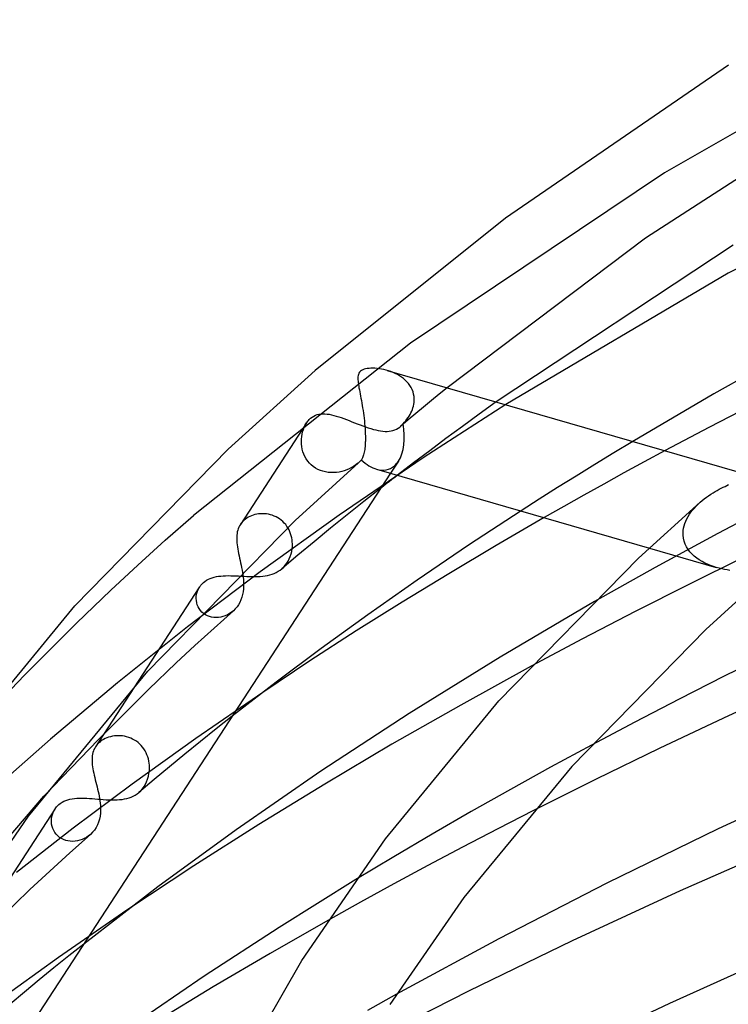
# Model space of a CAD drawing. Header units: millimetres. Extents: x -374 to 374, y -188 to 321.
# Tile 36 of 112: x -194 to -165, y 242 to 283. Entities that reach past the tile are written whole.
import ezdxf

# ---------------------------------------------------------------- set-up
doc = ezdxf.new("R2010")
doc.units = ezdxf.units.MM
doc.layers.add('HIDDEN', color=7, linetype='Continuous')
doc.layers.add('THICK', color=7, linetype='Continuous')

msp = doc.modelspace()

# ---------------------------------------------------------------- linework, layer by layer
at = {"layer": 'HIDDEN'}
for p, q in [((-156.218, 282.624), (-167.164, 276.374)), ((-167.164, 276.374), (-177.553, 269.404)), ((-177.553, 269.404), (-186.422, 262.362)), ((-178.444, 268.281), (-178.538, 268.309)), ((-178.35, 268.249), (-178.444, 268.281)), ((-178.258, 268.213), (-178.35, 268.249)), ((-178.167, 268.172), (-178.258, 268.213)), ((-178.078, 268.127), (-178.167, 268.172)), ((-177.993, 268.076), (-178.078, 268.127)), ((-177.91, 268.022), (-177.993, 268.076)), ((-177.832, 267.962), (-177.91, 268.022)), ((-177.758, 267.898), (-177.832, 267.962)), ((-177.69, 267.83), (-177.758, 267.898)), ((-177.627, 267.757), (-177.69, 267.83)), ((-177.57, 267.679), (-177.627, 267.757)), ((-177.52, 267.597), (-177.57, 267.679)), ((-177.478, 267.511), (-177.52, 267.597)), ((-177.444, 267.422), (-177.478, 267.511)), ((-176.052, 267.591), (-176.374, 267.328)), ((-177.419, 267.33), (-177.444, 267.422)), ((-177.402, 267.235), (-177.419, 267.33)), ((-177.394, 267.137), (-177.402, 267.235)), ((-177.394, 267.123), (-177.394, 267.137)), ((-177.394, 267.109), (-177.394, 267.123)), ((-177.394, 267.094), (-177.394, 267.109)), ((-177.394, 267.08), (-177.394, 267.094)), ((-176.374, 267.328), (-176.694, 267.064)), ((-177.497, 266.632), (-177.469, 266.701)), ((-177.469, 266.701), (-177.445, 266.771)), ((-177.445, 266.771), (-177.426, 266.842)), ((-177.426, 266.842), (-177.411, 266.912)), ((-177.411, 266.912), (-177.401, 266.982)), ((-177.401, 266.982), (-177.395, 267.052)), ((-177.395, 267.052), (-177.394, 267.066)), ((-177.394, 267.066), (-177.394, 267.08)), ((-177.012, 266.8), (-177.329, 266.536)), ((-173.653, 266.899), (-177.027, 264.718)), ((-176.694, 267.064), (-177.012, 266.8)), ((-174.038, 267.01), (-174.739, 266.506)), ((-181.721, 266.254), (-181.693, 266.285)), ((-181.693, 266.285), (-181.664, 266.314)), ((-181.664, 266.314), (-181.634, 266.342)), ((-181.634, 266.342), (-181.571, 266.39)), ((-181.571, 266.39), (-181.505, 266.431)), ((-181.505, 266.431), (-181.436, 266.465)), ((-181.436, 266.465), (-181.363, 266.491)), ((-181.363, 266.491), (-181.287, 266.51)), ((-181.287, 266.51), (-181.208, 266.521)), ((-181.208, 266.521), (-181.127, 266.525)), ((-181.127, 266.525), (-181.043, 266.523)), ((-181.043, 266.523), (-180.957, 266.515)), ((-180.957, 266.515), (-180.867, 266.502)), ((-180.867, 266.502), (-180.775, 266.483)), ((-180.775, 266.483), (-180.68, 266.46)), ((-180.68, 266.46), (-180.583, 266.432)), ((-180.583, 266.432), (-180.482, 266.401)), ((-180.482, 266.401), (-180.379, 266.366)), ((-180.379, 266.366), (-180.274, 266.328)), ((-180.274, 266.328), (-180.166, 266.288)), ((-180.166, 266.288), (-180.057, 266.246)), ((-177.739, 266.24), (-177.691, 266.302)), ((-177.691, 266.302), (-177.645, 266.366)), ((-177.329, 266.536), (-177.645, 266.271)), ((-177.645, 266.366), (-177.603, 266.43)), ((-177.603, 266.43), (-177.564, 266.496)), ((-177.564, 266.496), (-177.529, 266.564)), ((-177.529, 266.564), (-177.497, 266.632)), ((-174.739, 266.506), (-175.423, 266.007)), ((-181.799, 266.15), (-184.502, 262.004)), ((-181.955, 265.792), (-181.926, 265.887)), ((-181.926, 265.887), (-181.89, 265.979)), ((-181.89, 265.979), (-181.848, 266.067)), ((-181.848, 266.067), (-181.799, 266.149)), ((-181.799, 266.149), (-181.774, 266.186)), ((-181.774, 266.186), (-181.748, 266.221)), ((-181.748, 266.221), (-181.721, 266.254)), ((-180.057, 266.246), (-179.946, 266.202)), ((-179.946, 266.202), (-179.834, 266.159)), ((-179.834, 266.159), (-179.721, 266.114)), ((-179.721, 266.114), (-179.608, 266.071)), ((-179.608, 266.071), (-179.496, 266.029)), ((-179.496, 266.029), (-179.385, 265.99)), ((-179.385, 265.99), (-179.276, 265.953)), ((-179.276, 265.953), (-179.168, 265.919)), ((-179.168, 265.919), (-179.063, 265.888)), ((-179.063, 265.888), (-178.962, 265.863)), ((-178.192, 265.865), (-178.121, 265.896)), ((-178.121, 265.896), (-178.051, 265.936)), ((-178.051, 265.936), (-177.984, 265.984)), ((-177.984, 265.984), (-177.96, 266.004)), ((-177.96, 266.004), (-177.936, 266.024)), ((-177.645, 266.271), (-177.958, 266.005)), ((-177.936, 266.024), (-177.913, 266.046)), ((-177.913, 266.046), (-177.89, 266.07)), ((-177.89, 266.07), (-177.867, 266.094)), ((-177.867, 266.094), (-177.844, 266.12)), ((-177.844, 266.12), (-177.79, 266.179)), ((-177.79, 266.179), (-177.739, 266.24)), ((-175.423, 266.007), (-176.095, 265.511)), ((-182.007, 265.39), (-182.004, 265.493)), ((-182.004, 265.493), (-181.995, 265.595)), ((-181.995, 265.595), (-181.978, 265.695)), ((-181.978, 265.695), (-181.955, 265.792)), ((-178.962, 265.863), (-178.863, 265.841)), ((-178.863, 265.841), (-178.768, 265.824)), ((-178.768, 265.824), (-178.676, 265.813)), ((-178.676, 265.813), (-178.587, 265.807)), ((-178.587, 265.807), (-178.502, 265.806)), ((-178.502, 265.806), (-178.42, 265.811)), ((-178.42, 265.811), (-178.341, 265.823)), ((-178.341, 265.823), (-178.265, 265.841)), ((-178.265, 265.841), (-178.192, 265.865)), ((-176.095, 265.511), (-176.762, 265.013)), ((-182.002, 265.285), (-182.007, 265.39)), ((-181.99, 265.181), (-182.002, 265.285)), ((-181.97, 265.077), (-181.99, 265.181)), ((-168.455, 265.398), (-169.235, 264.927)), ((-181.942, 264.975), (-181.97, 265.077)), ((-181.906, 264.875), (-181.942, 264.975)), ((-181.862, 264.777), (-181.906, 264.875)), ((-181.809, 264.684), (-181.862, 264.777)), ((-181.748, 264.595), (-181.809, 264.684)), ((-177.027, 264.718), (-180.458, 262.384)), ((-176.762, 265.013), (-177.422, 264.514)), ((-169.235, 264.927), (-170.008, 264.454)), ((-167.141, 265.019), (-167.99, 264.562)), ((-181.679, 264.513), (-181.748, 264.595)), ((-181.603, 264.437), (-181.679, 264.513)), ((-181.519, 264.368), (-181.603, 264.437)), ((-181.429, 264.307), (-181.519, 264.368)), ((-181.333, 264.254), (-181.429, 264.307)), ((-180.05, 264.276), (-180.15, 264.234)), ((-179.954, 264.325), (-180.05, 264.276)), ((-179.862, 264.378), (-179.954, 264.325)), ((-179.775, 264.437), (-179.862, 264.378)), ((-179.695, 264.501), (-179.775, 264.437)), ((-178.04, 264.591), (-178.363, 264.095)), ((-177.422, 264.514), (-178.077, 264.012)), ((-170.008, 264.454), (-170.774, 263.981)), ((-167.99, 264.562), (-168.826, 264.106)), ((-181.232, 264.21), (-181.333, 264.254)), ((-181.128, 264.175), (-181.232, 264.21)), ((-181.021, 264.149), (-181.128, 264.175)), ((-180.912, 264.131), (-181.021, 264.149)), ((-180.801, 264.122), (-180.912, 264.131)), ((-180.689, 264.122), (-180.801, 264.122)), ((-180.578, 264.13), (-180.689, 264.122)), ((-180.468, 264.145), (-180.578, 264.13)), ((-180.36, 264.168), (-180.468, 264.145)), ((-180.254, 264.197), (-180.36, 264.168)), ((-180.15, 264.234), (-180.254, 264.197)), ((-170.774, 263.981), (-171.532, 263.507)), ((-168.826, 264.106), (-169.649, 263.653)), ((-178.765, 263.479), (-179.455, 262.937)), ((-171.532, 263.507), (-172.282, 263.033)), ((-169.649, 263.653), (-170.465, 263.198)), ((-170.465, 263.198), (-171.277, 262.741)), ((-179.455, 262.937), (-180.139, 262.392)), ((-172.282, 263.033), (-173.028, 262.555)), ((-171.277, 262.741), (-172.084, 262.282)), ((-166.013, 262.592), (-165.942, 262.675)), ((-165.942, 262.675), (-165.866, 262.756)), ((-165.866, 262.756), (-165.787, 262.835)), ((-165.787, 262.835), (-165.705, 262.91)), ((-162.311, 263.039), (-164.979, 261.639)), ((-187.57, 261.356), (-186.422, 262.362)), ((-184.237, 262.263), (-184.293, 262.224)), ((-184.177, 262.299), (-184.237, 262.263)), ((-184.114, 262.331), (-184.177, 262.299)), ((-184.048, 262.359), (-184.114, 262.331)), ((-183.978, 262.384), (-184.048, 262.359)), ((-183.906, 262.404), (-183.978, 262.384)), ((-183.831, 262.421), (-183.906, 262.404)), ((-183.755, 262.433), (-183.831, 262.421)), ((-183.677, 262.44), (-183.755, 262.433)), ((-180.458, 262.384), (-183.697, 260.065)), ((-183.598, 262.442), (-183.677, 262.44)), ((-183.517, 262.44), (-183.598, 262.442)), ((-183.436, 262.432), (-183.517, 262.44)), ((-183.356, 262.42), (-183.436, 262.432)), ((-183.275, 262.401), (-183.356, 262.42)), ((-183.196, 262.378), (-183.275, 262.401)), ((-183.117, 262.348), (-183.196, 262.378)), ((-183.041, 262.313), (-183.117, 262.348)), ((-182.967, 262.273), (-183.041, 262.313)), ((-182.896, 262.227), (-182.967, 262.273)), ((-180.139, 262.392), (-180.815, 261.846)), ((-166.247, 262.234), (-166.197, 262.326)), ((-166.197, 262.326), (-166.141, 262.417)), ((-166.141, 262.417), (-166.079, 262.506)), ((-166.079, 262.506), (-166.013, 262.592)), ((-184.564, 261.89), (-184.589, 261.829)), ((-184.535, 261.949), (-184.564, 261.89)), ((-184.501, 262.006), (-184.535, 261.949)), ((-184.479, 262.037), (-184.501, 262.006)), ((-184.456, 262.068), (-184.479, 262.037)), ((-184.431, 262.098), (-184.456, 262.068)), ((-184.404, 262.127), (-184.431, 262.098)), ((-184.376, 262.155), (-184.404, 262.127)), ((-184.346, 262.182), (-184.376, 262.155)), ((-184.293, 262.224), (-184.346, 262.182)), ((-182.829, 262.177), (-182.896, 262.227)), ((-182.765, 262.121), (-182.829, 262.177)), ((-182.705, 262.061), (-182.765, 262.121)), ((-182.649, 261.995), (-182.705, 262.061)), ((-182.598, 261.926), (-182.649, 261.995)), ((-182.553, 261.854), (-182.598, 261.926)), ((-166.379, 261.85), (-166.357, 261.947)), ((-166.357, 261.947), (-166.328, 262.044)), ((-166.328, 262.044), (-166.29, 262.14)), ((-166.29, 262.14), (-166.247, 262.234)), ((-184.65, 261.489), (-184.651, 261.413)), ((-184.646, 261.562), (-184.65, 261.489)), ((-184.638, 261.632), (-184.646, 261.562)), ((-184.626, 261.7), (-184.638, 261.632)), ((-184.61, 261.765), (-184.626, 261.7)), ((-184.589, 261.829), (-184.61, 261.765)), ((-182.512, 261.78), (-182.553, 261.854)), ((-182.477, 261.702), (-182.512, 261.78)), ((-182.447, 261.622), (-182.477, 261.702)), ((-182.422, 261.541), (-182.447, 261.622)), ((-182.403, 261.459), (-182.422, 261.541)), ((-182.389, 261.377), (-182.403, 261.459)), ((-180.815, 261.846), (-181.485, 261.297)), ((-164.979, 261.639), (-167.541, 260.248)), ((-166.401, 261.657), (-166.394, 261.753)), ((-166.401, 261.642), (-166.401, 261.657)), ((-166.401, 261.627), (-166.401, 261.642)), ((-166.401, 261.613), (-166.401, 261.627)), ((-166.401, 261.598), (-166.401, 261.613)), ((-166.4, 261.583), (-166.401, 261.598)), ((-166.4, 261.568), (-166.4, 261.583)), ((-166.386, 261.441), (-166.4, 261.568)), ((-166.394, 261.753), (-166.379, 261.85)), ((-188.697, 260.343), (-187.57, 261.356)), ((-184.651, 261.413), (-184.649, 261.335)), ((-184.649, 261.335), (-184.643, 261.254)), ((-184.643, 261.254), (-184.634, 261.171)), ((-184.634, 261.171), (-184.622, 261.085)), ((-184.622, 261.085), (-184.608, 260.997)), ((-182.38, 261.294), (-182.389, 261.377)), ((-182.387, 261.001), (-182.377, 261.106)), ((-182.376, 261.212), (-182.38, 261.294)), ((-182.377, 261.106), (-182.376, 261.212)), ((-181.485, 261.297), (-182.149, 260.747)), ((-166.358, 261.318), (-166.386, 261.441)), ((-166.317, 261.2), (-166.358, 261.318)), ((-166.264, 261.088), (-166.317, 261.2)), ((-166.198, 260.981), (-166.264, 261.088)), ((-184.608, 260.997), (-184.592, 260.908)), ((-184.592, 260.908), (-184.574, 260.816)), ((-184.574, 260.816), (-184.554, 260.722)), ((-184.554, 260.722), (-184.534, 260.626)), ((-182.149, 260.747), (-182.805, 260.194)), ((-182.501, 260.599), (-182.46, 260.696)), ((-182.46, 260.696), (-182.428, 260.796)), ((-182.428, 260.796), (-182.404, 260.898)), ((-182.404, 260.898), (-182.387, 261.001)), ((-167.774, 261.038), (-165.047, 260.251)), ((-166.123, 260.881), (-166.198, 260.981)), ((-166.038, 260.789), (-166.123, 260.881)), ((-165.945, 260.703), (-166.038, 260.789)), ((-165.845, 260.623), (-165.945, 260.703)), ((-189.802, 259.324), (-188.697, 260.343)), ((-184.534, 260.626), (-184.513, 260.53)), ((-184.513, 260.53), (-184.492, 260.433)), ((-184.492, 260.433), (-184.471, 260.336)), ((-184.471, 260.336), (-184.452, 260.238)), ((-182.805, 260.194), (-182.731, 260.263)), ((-182.731, 260.263), (-182.664, 260.337)), ((-182.664, 260.337), (-182.603, 260.419)), ((-182.603, 260.419), (-182.548, 260.506)), ((-182.548, 260.506), (-182.501, 260.599)), ((-163.942, 260.648), (-166.162, 259.554)), ((-165.739, 260.551), (-165.845, 260.623)), ((-165.628, 260.485), (-165.739, 260.551)), ((-165.515, 260.427), (-165.628, 260.485)), ((-165.398, 260.374), (-165.515, 260.427)), ((-165.281, 260.328), (-165.398, 260.374)), ((-165.163, 260.287), (-165.281, 260.328)), ((-165.046, 260.251), (-165.163, 260.287)), ((-164.931, 260.22), (-165.046, 260.251)), ((-183.697, 260.065), (-186.664, 257.819)), ((-185.652, 259.826), (-185.568, 259.85)), ((-185.568, 259.85), (-185.481, 259.87)), ((-185.481, 259.87), (-185.39, 259.885)), ((-185.39, 259.885), (-185.297, 259.897)), ((-185.297, 259.897), (-185.201, 259.905)), ((-185.201, 259.905), (-185.103, 259.909)), ((-185.103, 259.909), (-185.002, 259.911)), ((-185.002, 259.911), (-184.898, 259.91)), ((-184.898, 259.91), (-184.792, 259.907)), ((-184.792, 259.907), (-184.684, 259.903)), ((-184.684, 259.903), (-184.573, 259.898)), ((-184.573, 259.898), (-184.462, 259.892)), ((-184.462, 259.892), (-184.35, 259.886)), ((-184.452, 260.238), (-184.433, 260.14)), ((-184.433, 260.14), (-184.416, 260.042)), ((-184.35, 259.886), (-184.238, 259.88)), ((-184.238, 259.88), (-184.127, 259.876)), ((-184.127, 259.876), (-184.016, 259.874)), ((-184.016, 259.874), (-183.905, 259.874)), ((-183.905, 259.874), (-183.797, 259.876)), ((-183.797, 259.876), (-183.692, 259.882)), ((-183.692, 259.882), (-183.589, 259.891)), ((-183.589, 259.891), (-183.489, 259.905)), ((-183.489, 259.905), (-183.391, 259.922)), ((-183.391, 259.922), (-183.297, 259.945)), ((-183.297, 259.945), (-183.206, 259.972)), ((-183.206, 259.972), (-183.118, 260.005)), ((-183.118, 260.005), (-183.034, 260.044)), ((-183.034, 260.044), (-182.953, 260.088)), ((-182.953, 260.088), (-182.877, 260.138)), ((-182.877, 260.138), (-182.805, 260.194)), ((-167.541, 260.248), (-170.023, 258.853)), ((-164.819, 260.192), (-164.931, 260.22)), ((-164.709, 260.168), (-164.819, 260.192)), ((-164.602, 260.147), (-164.709, 260.168)), ((-164.498, 260.127), (-164.602, 260.147)), ((-186.168, 259.449), (-190.1, 253.419)), ((-186.203, 259.39), (-186.158, 259.464)), ((-186.158, 259.464), (-186.137, 259.493)), ((-186.137, 259.493), (-186.114, 259.522)), ((-186.114, 259.522), (-186.09, 259.55)), ((-186.09, 259.55), (-186.065, 259.578)), ((-186.065, 259.578), (-186.039, 259.604)), ((-186.039, 259.604), (-186.011, 259.629)), ((-186.011, 259.629), (-185.949, 259.678)), ((-185.949, 259.678), (-185.882, 259.722)), ((-185.882, 259.722), (-185.81, 259.762)), ((-185.81, 259.762), (-185.733, 259.796)), ((-185.733, 259.796), (-185.652, 259.826)), ((-166.162, 259.554), (-168.357, 258.444)), ((-191.204, 257.976), (-189.802, 259.324)), ((-186.306, 258.977), (-186.302, 259.064)), ((-186.302, 259.064), (-186.29, 259.149)), ((-186.29, 259.149), (-186.269, 259.232)), ((-186.269, 259.232), (-186.24, 259.313)), ((-186.24, 259.313), (-186.203, 259.39)), ((-186.3, 258.891), (-186.306, 258.977)), ((-186.285, 258.805), (-186.3, 258.891)), ((-186.261, 258.721), (-186.285, 258.805)), ((-186.228, 258.64), (-186.261, 258.721)), ((-186.185, 258.563), (-186.228, 258.64)), ((-186.134, 258.492), (-186.185, 258.563)), ((-186.075, 258.426), (-186.134, 258.492)), ((-186.007, 258.368), (-186.075, 258.426)), ((-185.932, 258.317), (-186.007, 258.368)), ((-185.852, 258.276), (-185.932, 258.317)), ((-185.767, 258.243), (-185.852, 258.276)), ((-185.678, 258.22), (-185.767, 258.243)), ((-185.213, 258.242), (-185.306, 258.22)), ((-185.122, 258.273), (-185.213, 258.242)), ((-185.033, 258.312), (-185.122, 258.273)), ((-184.947, 258.36), (-185.033, 258.312)), ((-184.865, 258.415), (-184.947, 258.36)), ((-184.786, 258.479), (-184.865, 258.415)), ((-168.357, 258.444), (-170.512, 257.325)), ((-193.332, 255.846), (-191.204, 257.976)), ((-185.586, 258.206), (-185.678, 258.22)), ((-185.493, 258.201), (-185.586, 258.206)), ((-185.399, 258.206), (-185.493, 258.201)), ((-185.306, 258.22), (-185.399, 258.206)), ((-186.664, 257.819), (-189.521, 255.539)), ((-170.512, 257.325), (-172.612, 256.208)), ((-195.571, 253.519), (-193.332, 255.846)), ((-189.521, 255.539), (-192.268, 253.225)), ((-183.59, 255.139), (-186.327, 253.257)), ((-184.833, 254.173), (-185.485, 253.658)), ((-185.485, 253.658), (-186.13, 253.141)), ((-194.129, 251.581), (-192.268, 253.225)), ((-190.354, 253.015), (-190.379, 252.985)), ((-190.327, 253.045), (-190.354, 253.015)), ((-190.298, 253.074), (-190.327, 253.045)), ((-190.267, 253.101), (-190.298, 253.074)), ((-190.213, 253.145), (-190.267, 253.101)), ((-190.155, 253.185), (-190.213, 253.145)), ((-190.093, 253.222), (-190.155, 253.185)), ((-190.027, 253.255), (-190.093, 253.222)), ((-189.958, 253.284), (-190.027, 253.255)), ((-189.886, 253.31), (-189.958, 253.284)), ((-189.811, 253.331), (-189.886, 253.31)), ((-189.733, 253.348), (-189.811, 253.331)), ((-189.653, 253.361), (-189.733, 253.348)), ((-189.571, 253.368), (-189.653, 253.361)), ((-189.488, 253.371), (-189.571, 253.368)), ((-189.404, 253.369), (-189.488, 253.371)), ((-189.32, 253.361), (-189.404, 253.369)), ((-189.235, 253.348), (-189.32, 253.361)), ((-189.151, 253.329), (-189.235, 253.348)), ((-189.067, 253.304), (-189.151, 253.329)), ((-188.985, 253.273), (-189.067, 253.304)), ((-188.906, 253.237), (-188.985, 253.273)), ((-186.327, 253.257), (-188.926, 251.396)), ((-188.828, 253.194), (-188.906, 253.237)), ((-188.754, 253.146), (-188.828, 253.194)), ((-188.683, 253.092), (-188.754, 253.146)), ((-188.616, 253.033), (-188.683, 253.092)), ((-188.554, 252.97), (-188.616, 253.033)), ((-186.13, 253.141), (-186.769, 252.622)), ((-190.402, 252.954), (-190.424, 252.922)), ((-190.379, 252.985), (-190.402, 252.954)), ((-188.496, 252.902), (-188.554, 252.97)), ((-188.444, 252.83), (-188.496, 252.902)), ((-188.397, 252.754), (-188.444, 252.83)), ((-188.355, 252.674), (-188.397, 252.754)), ((-188.319, 252.593), (-188.355, 252.674)), ((-186.769, 252.622), (-187.403, 252.101)), ((-170.153, 252.988), (-171.827, 252.082)), ((-188.289, 252.51), (-188.319, 252.593)), ((-188.264, 252.425), (-188.289, 252.51)), ((-188.245, 252.339), (-188.264, 252.425)), ((-188.231, 252.252), (-188.245, 252.339)), ((-188.222, 252.164), (-188.231, 252.252)), ((-188.26, 251.717), (-188.237, 251.835)), ((-188.237, 251.835), (-188.223, 251.955)), ((-188.223, 251.955), (-188.219, 252.076)), ((-188.219, 252.076), (-188.222, 252.164)), ((-187.403, 252.101), (-188.031, 251.579)), ((-171.827, 252.082), (-173.456, 251.181)), ((-188.031, 251.579), (-188.653, 251.055)), ((-188.383, 251.393), (-188.333, 251.495)), ((-188.333, 251.495), (-188.292, 251.603)), ((-188.292, 251.603), (-188.26, 251.717)), ((-188.926, 251.396), (-191.331, 249.598)), ((-188.726, 250.998), (-188.653, 251.055)), ((-188.653, 251.055), (-188.576, 251.127)), ((-188.576, 251.127), (-188.504, 251.208)), ((-188.504, 251.208), (-188.44, 251.297)), ((-188.44, 251.297), (-188.383, 251.393)), ((-173.456, 251.181), (-175.066, 250.271)), ((-197.401, 245.218), (-192.535, 250.906)), ((-191.927, 250.556), (-191.862, 250.607)), ((-191.862, 250.607), (-191.792, 250.653)), ((-191.792, 250.653), (-191.717, 250.693)), ((-191.717, 250.693), (-191.638, 250.727)), ((-191.638, 250.727), (-191.555, 250.755)), ((-191.555, 250.755), (-191.469, 250.778)), ((-191.469, 250.778), (-191.379, 250.796)), ((-191.379, 250.796), (-191.287, 250.809)), ((-191.287, 250.809), (-191.191, 250.818)), ((-191.191, 250.818), (-191.093, 250.823)), ((-191.093, 250.823), (-190.992, 250.825)), ((-190.992, 250.825), (-190.889, 250.823)), ((-190.889, 250.823), (-190.782, 250.819)), ((-190.782, 250.819), (-190.672, 250.813)), ((-190.672, 250.813), (-190.56, 250.805)), ((-190.56, 250.805), (-190.447, 250.795)), ((-190.447, 250.795), (-190.333, 250.786)), ((-190.333, 250.786), (-190.219, 250.776)), ((-190.219, 250.776), (-190.104, 250.767)), ((-190.104, 250.767), (-189.988, 250.759)), ((-189.988, 250.759), (-189.874, 250.754)), ((-189.874, 250.754), (-189.762, 250.75)), ((-189.762, 250.75), (-189.652, 250.75)), ((-189.652, 250.75), (-189.544, 250.753)), ((-189.544, 250.753), (-189.438, 250.761)), ((-189.438, 250.761), (-189.337, 250.772)), ((-189.337, 250.772), (-189.239, 250.788)), ((-189.239, 250.788), (-189.144, 250.809)), ((-189.144, 250.809), (-189.054, 250.835)), ((-189.054, 250.835), (-188.967, 250.867)), ((-188.967, 250.867), (-188.883, 250.904)), ((-188.883, 250.904), (-188.803, 250.948)), ((-188.803, 250.948), (-188.726, 250.998)), ((-192.085, 250.375), (-196.249, 243.989)), ((-192.201, 250.111), (-192.175, 250.195)), ((-192.175, 250.195), (-192.141, 250.276)), ((-192.141, 250.276), (-192.099, 250.353)), ((-192.099, 250.353), (-192.075, 250.39)), ((-192.075, 250.39), (-192.049, 250.426)), ((-192.049, 250.426), (-192.021, 250.461)), ((-192.021, 250.461), (-191.992, 250.494)), ((-191.992, 250.494), (-191.96, 250.526)), ((-191.96, 250.526), (-191.927, 250.556)), ((-175.066, 250.271), (-176.657, 249.353)), ((-172.516, 250.318), (-173.979, 249.568)), ((-192.227, 249.935), (-192.218, 250.024)), ((-192.227, 249.845), (-192.227, 249.935)), ((-192.217, 249.756), (-192.227, 249.845)), ((-192.218, 250.024), (-192.201, 250.111)), ((-191.331, 249.598), (-193.66, 247.782)), ((-192.199, 249.667), (-192.217, 249.756)), ((-192.17, 249.581), (-192.199, 249.667)), ((-192.133, 249.497), (-192.17, 249.581)), ((-192.086, 249.419), (-192.133, 249.497)), ((-192.031, 249.346), (-192.086, 249.419)), ((-173.979, 249.568), (-175.422, 248.816)), ((-191.967, 249.28), (-192.031, 249.346)), ((-191.895, 249.221), (-191.967, 249.28)), ((-191.816, 249.17), (-191.895, 249.221)), ((-191.731, 249.128), (-191.816, 249.17)), ((-191.642, 249.095), (-191.731, 249.128)), ((-191.549, 249.073), (-191.642, 249.095)), ((-191.453, 249.059), (-191.549, 249.073)), ((-191.356, 249.056), (-191.453, 249.059)), ((-191.258, 249.062), (-191.356, 249.056)), ((-191.162, 249.077), (-191.258, 249.062)), ((-191.067, 249.1), (-191.162, 249.077)), ((-190.974, 249.132), (-191.067, 249.1)), ((-190.883, 249.173), (-190.974, 249.132)), ((-190.795, 249.221), (-190.883, 249.173)), ((-190.71, 249.278), (-190.795, 249.221)), ((-190.63, 249.342), (-190.71, 249.278)), ((-176.657, 249.353), (-178.227, 248.427)), ((-175.422, 248.816), (-176.841, 248.064)), ((-178.227, 248.427), (-179.776, 247.494)), ((-176.841, 248.064), (-178.231, 247.315)), ((-178.231, 247.315), (-179.589, 246.57)), ((-189.137, 246.239), (-191.93, 244.315)), ((-179.589, 246.57), (-180.926, 245.824)), ((-190.905, 244.863), (-191.517, 244.375)), ((-191.93, 244.315), (-194.578, 242.417)), ((-191.517, 244.375), (-192.124, 243.886)), ((-192.124, 243.886), (-192.727, 243.395)), ((-192.727, 243.395), (-193.324, 242.902)), ((-193.324, 242.902), (-193.916, 242.409)), ((-178.123, 242.809), (-179.303, 242.147))]:
    msp.add_line(p, q, dxfattribs=at)
for start_param, end_param in [(-2.755812, -1.911724), (2.755102, 3.343929), (-2.939256, -2.755812)]:
    msp.add_ellipse((-179.23, 266.427), major_axis=(-0.803, 2.161), ratio=0.548731, start_param=start_param, end_param=end_param, dxfattribs=at)
at = {"layer": 'THICK'}
for p, q in [((-164.548, 280.766), (-173.659, 274.517)), ((-158.481, 279.806), (-167.943, 273.699)), ((-154.45, 277.498), (-164.554, 272.264)), ((-173.659, 274.517), (-181.443, 268.286)), ((-167.943, 273.699), (-176.052, 267.591)), ((-164.354, 273.406), (-174.038, 267.01)), ((-164.554, 272.264), (-173.653, 266.899)), ((-161.753, 269.239), (-165.148, 267.338)), ((-179.549, 268.295), (-179.592, 268.264)), ((-179.498, 268.322), (-179.549, 268.295)), ((-179.441, 268.343), (-179.498, 268.322)), ((-179.38, 268.359), (-179.441, 268.343)), ((-179.314, 268.371), (-179.38, 268.359)), ((-179.242, 268.38), (-179.314, 268.371)), ((-179.165, 268.385), (-179.242, 268.38)), ((-179.084, 268.386), (-179.165, 268.385)), ((-178.998, 268.383), (-179.084, 268.386)), ((-178.91, 268.376), (-178.998, 268.383)), ((-178.819, 268.365), (-178.91, 268.376)), ((-178.726, 268.351), (-178.819, 268.365)), ((-178.633, 268.332), (-178.726, 268.351)), ((-178.538, 268.309), (-178.633, 268.332)), ((-178.497, 268.297), (-164.201, 264.17)), ((-184.994, 265.084), (-181.443, 268.286)), ((-179.695, 268.028), (-179.697, 267.971)), ((-179.697, 267.971), (-179.695, 267.913)), ((-179.689, 268.083), (-179.695, 268.028)), ((-179.695, 267.913), (-179.691, 267.854)), ((-179.676, 268.134), (-179.689, 268.083)), ((-179.657, 268.181), (-179.676, 268.134)), ((-179.629, 268.225), (-179.657, 268.181)), ((-179.592, 268.264), (-179.629, 268.225)), ((-179.691, 267.854), (-179.684, 267.793)), ((-179.684, 267.793), (-179.675, 267.728)), ((-179.675, 267.728), (-179.664, 267.658)), ((-179.664, 267.658), (-179.652, 267.585)), ((-179.652, 267.585), (-179.638, 267.507)), ((-179.638, 267.507), (-179.623, 267.425)), ((-179.623, 267.425), (-179.607, 267.34)), ((-179.607, 267.34), (-179.59, 267.25)), ((-179.59, 267.25), (-179.573, 267.157)), ((-179.573, 267.157), (-179.555, 267.061)), ((-165.148, 267.338), (-168.455, 265.398)), ((-179.555, 267.061), (-179.538, 266.964)), ((-179.538, 266.964), (-179.521, 266.864)), ((-179.521, 266.864), (-179.504, 266.763)), ((-179.504, 266.763), (-179.488, 266.66)), ((-163.523, 266.914), (-165.351, 265.966)), ((-179.488, 266.66), (-179.473, 266.556)), ((-179.473, 266.556), (-179.458, 266.451)), ((-179.458, 266.451), (-179.445, 266.344)), ((-179.445, 266.344), (-179.433, 266.238)), ((-179.433, 266.238), (-179.422, 266.13)), ((-179.422, 266.13), (-179.412, 266.023)), ((-179.412, 266.023), (-179.404, 265.917)), ((-179.404, 265.917), (-179.398, 265.811)), ((-165.351, 265.966), (-167.141, 265.019)), ((-179.398, 265.811), (-179.393, 265.706)), ((-179.393, 265.706), (-179.391, 265.603)), ((-179.39, 265.503), (-179.392, 265.407)), ((-179.391, 265.603), (-179.39, 265.503)), ((-191.266, 258.68), (-184.994, 265.084)), ((-179.411, 265.121), (-179.419, 265.061)), ((-179.405, 265.185), (-179.411, 265.121)), ((-179.399, 265.251), (-179.405, 265.185)), ((-179.395, 265.32), (-179.399, 265.251)), ((-179.394, 265.334), (-179.395, 265.32)), ((-179.393, 265.363), (-179.394, 265.349)), ((-179.394, 265.349), (-179.394, 265.334)), ((-179.392, 265.392), (-179.393, 265.378)), ((-179.393, 265.378), (-179.393, 265.363)), ((-179.392, 265.407), (-179.392, 265.392)), ((-179.522, 264.696), (-179.539, 264.665)), ((-179.505, 264.73), (-179.522, 264.696)), ((-179.49, 264.768), (-179.505, 264.73)), ((-179.476, 264.808), (-179.49, 264.768)), ((-179.462, 264.853), (-179.476, 264.808)), ((-179.45, 264.9), (-179.462, 264.853)), ((-179.439, 264.951), (-179.45, 264.9)), ((-179.428, 265.004), (-179.439, 264.951)), ((-179.419, 265.061), (-179.428, 265.004)), ((-182.255, 262.169), (-179.675, 264.518)), ((-179.654, 264.537), (-179.675, 264.518)), ((-179.633, 264.557), (-179.654, 264.537)), ((-179.613, 264.576), (-179.633, 264.557)), ((-179.594, 264.596), (-179.613, 264.576)), ((-179.575, 264.617), (-179.594, 264.596)), ((-179.556, 264.637), (-179.575, 264.617)), ((-179.539, 264.665), (-179.556, 264.637)), ((-178.363, 264.095), (-205.376, 222.67)), ((-178.932, 264.259), (-167.774, 261.038)), ((-178.192, 263.924), (-178.307, 263.835)), ((-178.077, 264.012), (-178.192, 263.924)), ((-178.651, 263.568), (-178.765, 263.479)), ((-178.536, 263.657), (-178.651, 263.568)), ((-178.422, 263.746), (-178.536, 263.657)), ((-178.307, 263.835), (-178.422, 263.746)), ((-164.921, 263.439), (-164.84, 263.482)), ((-164.84, 263.482), (-164.761, 263.522)), ((-164.761, 263.522), (-164.686, 263.56)), ((-164.686, 263.56), (-164.615, 263.595)), ((-164.615, 263.595), (-164.547, 263.629)), ((-165.535, 263.05), (-165.447, 263.115)), ((-165.447, 263.115), (-165.357, 263.178)), ((-165.357, 263.178), (-165.268, 263.236)), ((-165.268, 263.236), (-165.179, 263.292)), ((-165.179, 263.292), (-165.092, 263.344)), ((-165.092, 263.344), (-165.005, 263.393)), ((-165.005, 263.393), (-164.921, 263.439)), ((-168.22, 260.622), (-165.705, 262.91)), ((-165.705, 262.91), (-165.621, 262.981)), ((-165.621, 262.981), (-165.535, 263.05)), ((-173.028, 262.555), (-175.17, 261.152)), ((-172.084, 262.282), (-174.048, 261.144)), ((-188.288, 256.008), (-182.255, 262.169)), ((-175.17, 261.152), (-177.269, 259.731)), ((-174.048, 261.144), (-175.983, 259.992)), ((-173.93, 254.791), (-168.22, 260.622)), ((-184.416, 260.042), (-184.402, 259.946)), ((-184.402, 259.946), (-184.389, 259.852)), ((-184.389, 259.852), (-184.38, 259.759)), ((-175.983, 259.992), (-177.888, 258.828)), ((-184.38, 259.759), (-184.373, 259.666)), ((-184.37, 259.485), (-184.376, 259.367)), ((-184.373, 259.666), (-184.37, 259.575)), ((-184.37, 259.575), (-184.37, 259.485)), ((-177.269, 259.731), (-179.291, 258.317)), ((-163.156, 259.825), (-165.477, 257.711)), ((-184.409, 259.139), (-184.438, 259.028)), ((-184.389, 259.252), (-184.409, 259.139)), ((-184.376, 259.367), (-184.389, 259.252)), ((-196.357, 252.49), (-191.266, 258.68)), ((-184.576, 258.726), (-184.638, 258.637)), ((-184.522, 258.821), (-184.576, 258.726)), ((-184.476, 258.922), (-184.522, 258.821)), ((-184.438, 259.028), (-184.476, 258.922)), ((-177.888, 258.828), (-179.762, 257.651)), ((-170.023, 258.853), (-173.885, 256.586)), ((-185.578, 257.772), (-184.786, 258.479)), ((-184.709, 258.554), (-184.786, 258.479)), ((-184.638, 258.637), (-184.709, 258.554)), ((-179.291, 258.317), (-181.205, 256.933)), ((-186.358, 257.061), (-185.578, 257.772)), ((-179.762, 257.651), (-181.658, 256.426)), ((-165.477, 257.711), (-170.951, 252.121)), ((-187.128, 256.348), (-186.358, 257.061)), ((-181.205, 256.933), (-183.04, 255.56)), ((-162.861, 256.724), (-164.723, 255.801)), ((-188.255, 255.262), (-187.128, 256.348)), ((-181.658, 256.426), (-183.59, 255.139)), ((-173.885, 256.586), (-177.601, 254.285)), ((-193.157, 250.091), (-188.288, 256.008)), ((-172.612, 256.208), (-175.495, 254.624)), ((-183.04, 255.56), (-184.833, 254.173)), ((-164.723, 255.801), (-166.566, 254.867)), ((-190.298, 253.218), (-188.255, 255.262)), ((-162.045, 255.331), (-164.753, 254.092)), ((-178.567, 249.155), (-173.93, 254.791)), ((-175.495, 254.624), (-178.303, 253.023)), ((-166.566, 254.867), (-168.379, 253.928)), ((-177.601, 254.285), (-181.211, 251.922)), ((-168.379, 253.928), (-170.153, 252.988)), ((-164.753, 254.092), (-167.379, 252.854)), ((-190.1, 253.419), (-190.423, 252.924)), ((-192.535, 250.906), (-190.298, 253.218)), ((-178.303, 253.023), (-181.054, 251.397)), ((-190.544, 252.621), (-190.555, 252.555)), ((-190.529, 252.685), (-190.544, 252.621)), ((-190.51, 252.748), (-190.529, 252.685)), ((-190.486, 252.808), (-190.51, 252.748)), ((-190.457, 252.866), (-190.486, 252.808)), ((-190.424, 252.922), (-190.457, 252.866)), ((-167.379, 252.854), (-169.96, 251.599)), ((-190.562, 252.486), (-190.565, 252.415)), ((-190.565, 252.415), (-190.565, 252.342)), ((-190.565, 252.342), (-190.561, 252.265)), ((-190.555, 252.555), (-190.562, 252.486)), ((-190.561, 252.265), (-190.554, 252.186)), ((-190.554, 252.186), (-190.543, 252.105)), ((-190.543, 252.105), (-190.53, 252.022)), ((-190.53, 252.022), (-190.514, 251.936)), ((-190.514, 251.936), (-190.496, 251.849)), ((-190.496, 251.849), (-190.476, 251.759)), ((-181.211, 251.922), (-184.675, 249.53)), ((-170.951, 252.121), (-175.365, 246.757)), ((-190.476, 251.759), (-190.454, 251.668)), ((-190.454, 251.668), (-190.431, 251.574)), ((-190.431, 251.574), (-190.408, 251.479)), ((-190.408, 251.479), (-190.384, 251.384)), ((-169.96, 251.599), (-172.516, 250.318)), ((-160.246, 251.754), (-164.973, 249.57)), ((-190.384, 251.384), (-190.36, 251.288)), ((-190.36, 251.288), (-190.337, 251.192)), ((-190.337, 251.192), (-190.315, 251.095)), ((-190.315, 251.095), (-190.294, 250.998)), ((-181.054, 251.397), (-183.746, 249.746)), ((-190.294, 250.998), (-190.275, 250.902)), ((-190.275, 250.902), (-190.258, 250.807)), ((-190.258, 250.807), (-190.244, 250.713)), ((-190.244, 250.713), (-190.233, 250.62)), ((-190.233, 250.62), (-190.224, 250.527)), ((-190.224, 250.214), (-190.238, 250.086)), ((-190.224, 250.527), (-190.22, 250.435)), ((-190.218, 250.345), (-190.224, 250.214)), ((-190.22, 250.435), (-190.218, 250.345)), ((-196.728, 244.908), (-193.157, 250.091)), ((-190.299, 249.841), (-190.345, 249.727)), ((-190.263, 249.961), (-190.299, 249.841)), ((-190.238, 250.086), (-190.263, 249.961)), ((-190.545, 249.426), (-190.63, 249.342)), ((-190.468, 249.519), (-190.545, 249.426)), ((-190.401, 249.62), (-190.468, 249.519)), ((-190.345, 249.727), (-190.401, 249.62)), ((-184.675, 249.53), (-187.87, 247.201)), ((-183.746, 249.746), (-186.406, 248.051)), ((-164.973, 249.57), (-169.515, 247.353)), ((-191.47, 248.593), (-190.63, 249.343)), ((-181.989, 244.187), (-178.567, 249.155)), ((-161.943, 249.045), (-166.519, 247.033)), ((-192.297, 247.84), (-191.47, 248.593)), ((-193.113, 247.084), (-192.297, 247.84)), ((-186.406, 248.051), (-189.137, 246.239)), ((-179.776, 247.494), (-182.913, 245.542)), ((-194.352, 245.886), (-193.113, 247.084)), ((-187.87, 247.201), (-190.905, 244.863)), ((-169.515, 247.353), (-173.938, 245.077)), ((-166.519, 247.033), (-170.931, 244.998)), ((-175.365, 246.757), (-178.392, 242.391)), ((-180.926, 245.824), (-183.286, 244.477)), ((-182.913, 245.542), (-185.983, 243.543)), ((-173.938, 245.077), (-178.123, 242.809)), ((-170.931, 244.998), (-175.177, 242.94)), ((-183.286, 244.477), (-185.607, 243.111)), ((-184.736, 239.393), (-181.989, 244.187)), ((-162.694, 244.358), (-166.961, 242.436)), ((-185.983, 243.543), (-188.969, 241.509)), ((-185.607, 243.111), (-187.888, 241.729)), ((-175.177, 242.94), (-179.343, 240.824)), ((-166.961, 242.436), (-171.048, 240.509))]:
    msp.add_line(p, q, dxfattribs=at)
msp.add_ellipse((-179.23, 266.427), major_axis=(-0.803, 2.161), ratio=0.548731, start_param=2.316396, end_param=2.755102, dxfattribs=at)

doc.saveas('drawing.dxf')
